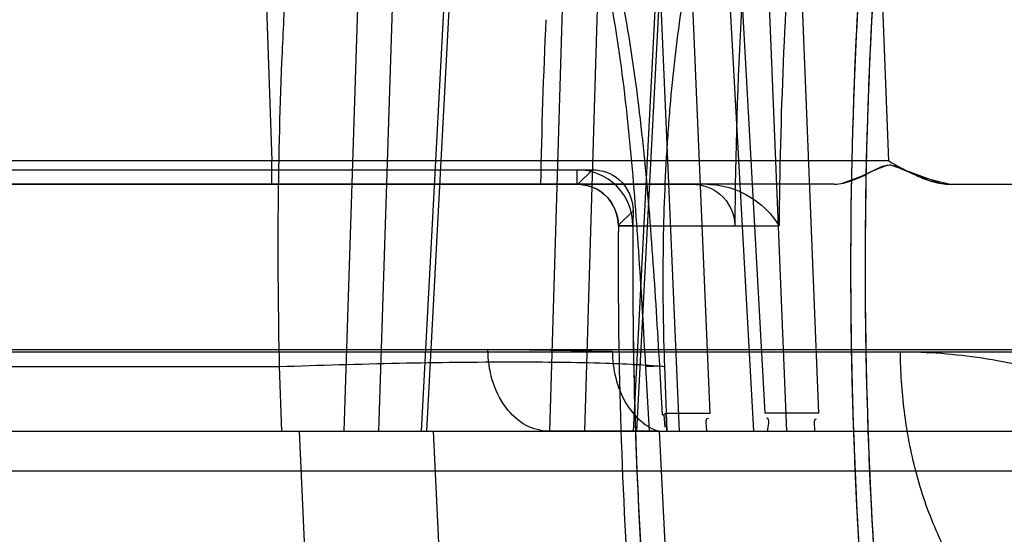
# Model space of a CAD drawing. Header units: millimetres. Extents: x 0 to 297, y 0 to 210.
# Tile 206 of 256: x 57.8671 to 57.9269, y 158.7252 to 158.7565. Entities that reach past the tile are written whole.
import ezdxf

# ---------------------------------------------------------------- set-up
doc = ezdxf.new("R2010")
doc.units = ezdxf.units.MM
doc.header["$LTSCALE"] = 16.335
doc.layers.get('0').update_dxf_attribs({"linetype": 'CONTINUOUS'})
for name, color, linetype in [('AXES_REF', 7, 'CONTINUOUS'), ('INTFCLR_1', 7, 'CONTINUOUS'), ('INTFCLR_144815', 7, 'CONTINUOUS'), ('INTFCLR_72935', 7, 'CONTINUOUS')]:
    doc.layers.add(name, color=color, linetype=linetype)

msp = doc.modelspace()

# ---------------------------------------------------------------- linework, layer by layer
at = {"color": 7, "linetype": 'Continuous'}
for centre, radius in [((57.445730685, 154.9564782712), 4.8479140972), ((57.445730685, 154.9564782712), 4.8475), ((57.445730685, 154.9564782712), 4.8164570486), ((57.445730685, 158.6054782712), 0.4275)]:
    msp.add_circle(centre, radius, dxfattribs=at)
msp.add_arc((57.445730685, 154.9564782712), 4.8, 278.2771290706, 261.7228709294, dxfattribs=at)
at = {"layer": 'AXES_REF', "color": 9, "linetype": 'Continuous'}
msp.add_circle((57.445730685, 154.9564782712), 4.4222561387, dxfattribs=at)
at = {"layer": 'INTFCLR_1', "color": 6, "linetype": 'Continuous'}
for p, q in [((57.8568388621, 158.7473599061), (57.90093906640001, 158.7473599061)), ((57.85587047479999, 158.7464782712), (57.90093906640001, 158.7464782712)), ((57.9034389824, 158.7439577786), (57.9105066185, 158.7439577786))]:
    msp.add_line(p, q, dxfattribs=at)
at = {"layer": 'INTFCLR_1', "color": 9, "linetype": 'Continuous'}
for p, q in [((57.90093906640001, 158.7464782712), (57.90093906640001, 158.7473599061)), ((57.90093906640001, 158.7464782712), (57.907947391, 158.7464782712)), ((57.9043205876, 158.7439505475), (57.9034389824, 158.7439577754))]:
    msp.add_line(p, q, dxfattribs=at)
at = {"layer": 'INTFCLR_1', "color": 6, "linetype": 'Continuous'}
for centre, radius, start, end in [((58.20587047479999, 158.7414782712), 0.2883232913, 172.3704771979, 183.9851791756), ((58.20587047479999, 158.7414782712), 0.2874416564, 172.3704773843, 183.986556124), ((58.20587047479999, 158.7414782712), 0.2953742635, 176.9577900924, 179.5155018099), ((57.90093906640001, 158.7439782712), 0.0033816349, 359.5302631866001, 90.0000017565), ((57.90093906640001, 158.7439782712), 0.0025, 359.5302672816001, 89.99999995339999), ((58.20587047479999, 158.7414782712), 0.3024416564, 179.5302673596, 183.9382576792), ((58.20587047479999, 158.7414782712), 0.3015600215, 179.5302673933, 183.9452897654)]:
    msp.add_arc(centre, radius, start, end, dxfattribs=at)
msp.add_open_spline([(57.907947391, 158.7464782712), (57.9085353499, 158.7464782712), (57.9098693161, 158.7460279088), (57.9105098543, 158.7446782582), (57.9105069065, 158.7439759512)], degree=3, knots=[0, 0, 0, 0, 0.4556859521, 1, 1, 1, 1], dxfattribs=at)
at = {"layer": 'INTFCLR_144815', "color": 9, "linetype": 'Continuous'}
for p, q in [((57.8884147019, 158.7827866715), (57.8867602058, 158.7314782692)), ((57.8905181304, 158.7827343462), (57.88886325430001, 158.7314782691)), ((57.8914867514, 158.7314782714), (57.8942000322, 158.7827866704)), ((57.8918096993, 158.7314782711), (57.8945180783, 158.7827343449)), ((57.8992799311, 158.7314782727), (57.9008119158, 158.7827866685)), ((57.9013990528, 158.7314782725), (57.9029316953, 158.782734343)), ((57.9069961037, 158.7827866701), (57.90433239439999, 158.7314782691)), ((57.9072043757, 158.7827343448), (57.9045456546, 158.7314782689)), ((57.9138221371, 158.7764447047), (57.9156033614, 158.7325690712)), ((57.9136747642, 158.7314782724), (57.91185285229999, 158.7763923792)), ((57.9095531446, 158.7696027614), (57.91164108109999, 158.73147827)), ((57.9123501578, 158.7325690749), (57.9103202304, 158.7696550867)), ((57.8817900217, 158.7646184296), (57.8823989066, 158.7478997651)), ((57.919215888, 158.7646184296), (57.91984933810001, 158.747899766)), ((57.9058933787, 158.7604468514), (57.907123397, 158.7314782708)), ((57.90900839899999, 158.7325690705), (57.9078216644, 158.7604991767)), ((57.88239890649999, 158.7478997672), (57.8558980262, 158.7478997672)), ((57.88239890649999, 158.7464782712), (57.88239890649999, 158.7478997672)), ((57.9198498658, 158.7478997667), (57.88239890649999, 158.7478997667)), ((57.9165539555, 158.7464782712), (57.8064274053, 158.7464782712)), ((57.7844280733, 158.7364346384), (58.0356116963, 158.7364346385)), ((57.903076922, 158.7363213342), (57.8955149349, 158.7364346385)), ((57.76942921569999, 158.7363037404), (58.0295607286, 158.7363037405)), ((57.8596402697, 158.7354034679), (57.8828424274, 158.7354034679)), ((57.8828424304, 158.7354033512), (57.8829854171, 158.7314782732)), ((57.9061028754, 158.7354368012), (57.90510554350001, 158.7353773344)), ((57.905325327, 158.7314782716), (57.90510554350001, 158.7353773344)), ((57.9061267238, 158.7324486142), (57.90595481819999, 158.7354313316)), ((57.7894278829, 158.7314782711), (58.5984469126, 158.7314782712)), ((57.9059087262, 158.7314782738), (57.90667919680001, 158.7164854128)), ((57.8280176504, 158.7290655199), (57.9306208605, 158.72906552))]:
    msp.add_line(p, q, dxfattribs=at)
at = {"layer": 'INTFCLR_144815', "color": 7, "linetype": 'Continuous'}
for p, q in [((57.9190296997, 158.7473582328), (57.9181932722, 158.74694135)), ((57.9190099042, 158.7473482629), (57.9198339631, 158.7476524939)), ((57.91945618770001, 158.7475566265), (57.9190296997, 158.7473582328)), ((57.9207931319, 158.747347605), (57.919928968, 158.74765241)), ((57.9203177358, 158.7475560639), (57.9207717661, 158.7473575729)), ((57.9207717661, 158.7473575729), (57.9216940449, 158.7469408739)), ((57.9229720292, 158.7465403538), (57.9207718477, 158.7473575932)), ((57.9181932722, 158.74694135), (57.9170373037, 158.7465304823)), ((57.9216940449, 158.7469408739), (57.92360132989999, 158.7464782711)), ((57.922971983, 158.7465403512), (57.92360132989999, 158.7464782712))]:
    msp.add_line(p, q, dxfattribs=at)
at = {"layer": 'INTFCLR_144815', "color": 6, "linetype": 'Continuous'}
for p, q in [((57.92360133, 158.7464782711), (58.4516088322, 158.7464782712)), ((57.90624145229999, 158.7354035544), (57.9063880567, 158.7314782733)), ((57.90634781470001, 158.7325691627), (57.9061269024, 158.732448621)), ((57.9062047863, 158.7324662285), (57.9062692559, 158.7317192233)), ((57.9063473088, 158.7325690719), (57.9090083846, 158.7325690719)), ((57.9063875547, 158.7314782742), (57.90634781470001, 158.7325691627)), ((57.915603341, 158.7325690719), (57.9123501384, 158.7325690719)), ((57.8847511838, 158.7164782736), (57.8840735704, 158.7314782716)), ((57.8921932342, 158.7314782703), (57.8929094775, 158.7164782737)), ((57.9059087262, 158.7314782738), (57.8991968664, 158.7314782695))]:
    msp.add_line(p, q, dxfattribs=at)
at = {"layer": 'INTFCLR_144815', "color": 9, "linetype": 'Continuous'}
for points, knots in [([(57.8600482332, 158.7354034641), (57.8600935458, 158.7363257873), (57.8601918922, 158.7381664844), (57.8604185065, 158.7418150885), (57.86088593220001, 158.7480285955), (57.8615956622, 158.7549943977), (57.8623868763, 158.7609597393), (57.86282003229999, 158.7638569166), (57.8630775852, 158.7654831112), (57.8637078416, 158.769315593), (57.8648779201, 158.7754447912), (57.8664603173, 158.7817312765), (57.8676368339, 158.7855935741), (57.8684008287, 158.7879276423), (57.8697343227, 158.7915922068), (57.8717601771, 158.7961182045), (57.873752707, 158.7993363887), (57.8747715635, 158.8006692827)], [0, 0, 0, 0, 0.0409634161, 0.0817682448, 0.1621610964, 0.3173623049, 0.3922819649, 0.429081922, 0.4473061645, 0.4653182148, 0.6013741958, 0.7239826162, 0.7526347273, 0.7804673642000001, 0.8329182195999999, 0.9255775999, 1, 1, 1, 1]), ([(57.8912274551, 158.797081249), (57.8908680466, 158.7963893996), (57.8903350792, 158.795271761), (57.8896665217, 158.7936962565), (57.88861548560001, 158.7910007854), (57.8871559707, 158.7863435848), (57.88605136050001, 158.7814310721), (57.8853801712, 158.7777775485), (57.8849486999, 158.775206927), (57.88425930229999, 158.770464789), (57.8836678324, 158.7648568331), (57.8832953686, 158.7597989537), (57.88311853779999, 158.7567794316), (57.8828909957, 158.7521164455), (57.8827111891, 158.744987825), (57.88276415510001, 158.7386274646), (57.8828424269, 158.7354034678)], [0, 0, 0, 0, 0.0372726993, 0.0591480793, 0.081815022, 0.1755685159, 0.2921048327, 0.3223045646, 0.3531589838, 0.4167142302, 0.5513725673, 0.6226313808, 0.6591658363, 0.6959740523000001, 0.8458220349, 1, 1, 1, 1]), ([(57.8687509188, 158.7899324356), (57.86816279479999, 158.7883857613), (57.8673157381, 158.7859000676), (57.8664299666, 158.7829002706), (57.8659049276, 158.7809810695), (57.865105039, 158.7779000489), (57.8642315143, 158.7740378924), (57.8633826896, 158.7696480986), (57.86277958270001, 158.7661812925), (57.86223844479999, 158.7627335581), (57.8615408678, 158.7577508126), (57.8607961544, 158.7513338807), (57.8601027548, 158.7434457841), (57.85977322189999, 158.7381085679), (57.8596402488, 158.7354034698)], [0, 0, 0, 0, 0.0894776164, 0.1418886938, 0.1691245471, 0.1970664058, 0.3140128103, 0.3831519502, 0.4388267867, 0.5042844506, 0.5718586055, 0.7108822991, 0.8535472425, 1, 1, 1, 1]), ([(57.90595481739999, 158.7354313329), (57.9058263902, 158.7376508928), (57.905553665, 158.7420968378), (57.90501084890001, 158.7487739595), (57.9041699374, 158.7554672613), (57.9030365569, 158.7610262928), (57.9018978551, 158.7648666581), (57.9011216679, 158.7670570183), (57.9002541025, 158.7692364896), (57.898997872, 158.7718932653), (57.8974837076, 158.7744148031), (57.8961076, 158.7763165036), (57.8946270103, 158.778116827), (57.89297854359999, 158.7797603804), (57.8911613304, 158.7811994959), (57.8892337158, 158.7824864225), (57.8876643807, 158.7832633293), (57.886582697, 158.7836730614)], [0, 0, 0, 0, 0.1216132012, 0.243647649, 0.3663864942, 0.4904425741, 0.5534431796, 0.5853358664, 0.6175277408, 0.68173217, 0.7458615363, 0.7780820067, 0.8100580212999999, 0.8733073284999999, 0.9049126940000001, 0.9367292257, 1, 1, 1, 1]), ([(57.90510554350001, 158.735377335), (57.9049803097, 158.7375917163), (57.9047216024, 158.7420176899), (57.9042281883, 158.7486467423), (57.9034670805, 158.7552522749), (57.90243421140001, 158.760713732), (57.9013879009, 158.7644741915), (57.90067085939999, 158.7666080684), (57.8998724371, 158.76872367), (57.8987104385, 158.7712957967), (57.8973043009, 158.7737375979), (57.8960234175, 158.7755760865), (57.894645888, 158.7773101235), (57.8931077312, 158.7788927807), (57.8914077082, 158.7802781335), (57.8896064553, 158.7815148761), (57.8881352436, 158.7822618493), (57.887120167, 158.7826553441)], [0, 0, 0, 0, 0.1248651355, 0.2496005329, 0.3741910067, 0.4990542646, 0.5620229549, 0.5937827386, 0.6257619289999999, 0.6893021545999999, 0.7524559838, 0.7840722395, 0.8153727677, 0.8770772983, 0.9078185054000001, 0.9387092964, 1, 1, 1, 1]), ([(57.9103202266, 158.7696550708), (57.9097338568, 158.7681008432), (57.9091133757, 158.7661014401), (57.9084963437, 158.763654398), (57.9081024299, 158.7619420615), (57.90747455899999, 158.7587866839), (57.90693834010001, 158.7550447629), (57.90660408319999, 158.7516681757), (57.9064470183, 158.7496545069), (57.9062471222, 158.7465469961), (57.9060968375, 158.74179337), (57.9061613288, 158.7375521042), (57.9062414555, 158.7354034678)], [0, 0, 0, 0, 0.1436399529, 0.1805795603, 0.218231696, 0.2955572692, 0.4587139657, 0.5448233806, 0.5889339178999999, 0.6333573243, 0.8140790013, 1, 1, 1, 1]), ([(57.89919686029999, 158.7314782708), (57.8987325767, 158.7314782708), (57.89770236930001, 158.7317589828), (57.896469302, 158.7329206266), (57.8956948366, 158.7345737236), (57.8955188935, 158.7358186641), (57.8955149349, 158.7364346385)], [0, 0, 0, 0, 0.2057008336, 0.4510282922, 0.7270869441, 1, 1, 1, 1]), ([(57.903076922, 158.7363213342), (57.903080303, 158.7357821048), (57.9032120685, 158.734697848), (57.9037882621, 158.7332164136), (57.90470301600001, 158.732063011), (57.90551209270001, 158.7315978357), (57.9059087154, 158.7314782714)], [0, 0, 0, 0, 0.2717254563, 0.5445330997, 0.7912562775, 1, 1, 1, 1]), ([(57.9332992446, 158.7164854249), (57.9326184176, 158.7165132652), (57.9310598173, 158.7167666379), (57.9287026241, 158.7178221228), (57.9263643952, 158.7197042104), (57.9243018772, 158.7222956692), (57.9226351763, 158.7254517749), (57.921440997, 158.7289709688), (57.9208540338, 158.7320436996), (57.9206210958, 158.7344976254), (57.9205788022, 158.7357072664), (57.9205753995, 158.7363037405)], [0, 0, 0, 0, 0.079538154, 0.1823736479, 0.2978289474, 0.4265721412, 0.5663430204, 0.7123997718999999, 0.8588159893, 0.9303734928, 1, 1, 1, 1]), ([(57.92057539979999, 158.7363036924), (57.9222342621, 158.73630329), (57.9255948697, 158.7360496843), (57.9297264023, 158.7350860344), (57.9329680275, 158.733913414), (57.9353721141, 158.7328137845), (57.9373162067, 158.7317231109), (57.9390536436, 158.730595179), (57.9400051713, 158.7298991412), (57.9405732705, 158.7294518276)], [0, 0, 0, 0, 0.2312374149, 0.4677383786, 0.5888809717, 0.7113075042, 0.8358357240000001, 0.8992079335, 1, 1, 1, 1]), ([(57.8828424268, 158.7354034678), (57.88527144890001, 158.7354916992), (57.8900168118, 158.7356288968), (57.8966266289, 158.7357088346), (57.901492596, 158.7356654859), (57.9045462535, 158.735540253), (57.905736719, 158.7354557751), (57.9062414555, 158.7354034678)], [0, 0, 0, 0, 0.311492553, 0.6083515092, 0.8471156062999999, 0.9349699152, 1, 1, 1, 1])]:
    msp.add_open_spline(points, degree=3, knots=knots, dxfattribs=at)
at = {"layer": 'INTFCLR_144815', "color": 6, "linetype": 'Continuous'}
msp.add_open_spline([(57.9198493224, 158.7478997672), (57.9200641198, 158.7477783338), (57.9206419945, 158.747449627), (57.9215279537, 158.7469963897), (57.9225604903, 158.7466051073), (57.9232445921, 158.7464782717), (57.92360133, 158.7464782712)], degree=3, knots=[0, 0, 0, 0, 0.1827796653, 0.492596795, 0.7357436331, 1, 1, 1, 1], dxfattribs=at)
at = {"layer": 'INTFCLR_144815', "color": 7, "linetype": 'Continuous'}
for points, knots in [([(57.9165547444, 158.7464782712), (57.9169356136, 158.7464782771), (57.9178073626, 158.7467230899), (57.9185855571, 158.7471297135), (57.9190309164, 158.7473583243)], [0, 0, 0, 0, 0.4320809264, 1, 1, 1, 1]), ([(57.9190309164, 158.7473583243), (57.9193014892, 158.7475002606), (57.9199108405, 158.7478149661), (57.92050892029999, 158.7474835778), (57.9207932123, 158.7473476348)], [0, 0, 0, 0, 0.4922813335, 1, 1, 1, 1])]:
    msp.add_open_spline(points, degree=3, knots=knots, dxfattribs=at)
at = {"layer": 'INTFCLR_144815', "color": 6, "linetype": 'Continuous'}
for points in [[(57.9088101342, 158.7314782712), (57.9088363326, 158.7317407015), (57.90864513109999, 158.7322632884), (57.9089088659, 158.7322632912)], [(57.91252624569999, 158.7314782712), (57.9125068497, 158.731740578), (57.9127094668, 158.7322632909), (57.9124464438, 158.7322632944)], [(57.9153819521, 158.7314782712), (57.9154094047, 158.7317269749), (57.9152330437, 158.7322219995), (57.915483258, 158.7322220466)]]:
    msp.add_open_spline(points, degree=3, dxfattribs=at)
at = {"layer": 'INTFCLR_72935', "color": 6, "linetype": 'Continuous'}
for p, q in [((57.8659960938, 158.747359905), (57.9018676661, 158.747359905)), ((57.90883023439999, 158.7464782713), (57.85587047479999, 158.7464782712)), ((57.9009390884, 158.7464782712), (57.90097706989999, 158.7464779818))]:
    msp.add_line(p, q, dxfattribs=at)
at = {"layer": 'INTFCLR_72935', "color": 9, "linetype": 'Continuous'}
for p, q in [((57.900977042, 158.7464782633), (57.9018674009, 158.7473599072)), ((57.904329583, 158.7448702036), (57.9034392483, 158.7439957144)), ((57.9034389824, 158.7439577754), (57.9131887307, 158.7439577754))]:
    msp.add_line(p, q, dxfattribs=at)
at = {"layer": 'INTFCLR_72935', "color": 6, "linetype": 'Continuous'}
for radius, start, end in [(0.2883232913, 171.956117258, 183.9851791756), (0.2874416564, 172.1087359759, 183.9865561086), (0.3015600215, 179.3555280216, 183.9452897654), (0.3024416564, 179.5230715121, 183.9440080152)]:
    msp.add_arc((58.20587047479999, 158.7414782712), radius, start, end, dxfattribs=at)
at = {"layer": 'INTFCLR_72935', "color": 9, "linetype": 'Continuous'}
for centre, radius, start, end in [((58.2058704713, 158.7414782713), 0.2926798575, 175.6272070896, 179.5145993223), ((58.205870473, 158.7414782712), 0.3071957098, 177.2012025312, 179.0673973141)]:
    msp.add_arc(centre, radius, start, end, dxfattribs=at)
at = {"layer": 'INTFCLR_72935', "color": 6, "linetype": 'Continuous'}
for points, knots in [([(57.9018676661, 158.747359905), (57.90243655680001, 158.747359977), (57.9037499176, 158.7469098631), (57.9043373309, 158.7455665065), (57.9043295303, 158.7448701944)], [0, 0, 0, 0, 0.4496283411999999, 1, 1, 1, 1]), ([(57.9009772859, 158.7464779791), (57.9015427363, 158.7464693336), (57.90284543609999, 158.7459994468), (57.9034447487, 158.744661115), (57.9034389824, 158.7439577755)], [0, 0, 0, 0, 0.4456817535, 1, 1, 1, 1]), ([(57.90883023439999, 158.7464782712), (57.9093445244, 158.7464782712), (57.91047058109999, 158.7462726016), (57.9120219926, 158.745426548), (57.9128700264, 158.7444979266), (57.9131887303, 158.7439680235)], [0, 0, 0, 0, 0.2956421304, 0.6445325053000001, 1, 1, 1, 1])]:
    msp.add_open_spline(points, degree=3, knots=knots, dxfattribs=at)

doc.saveas('drawing.dxf')
